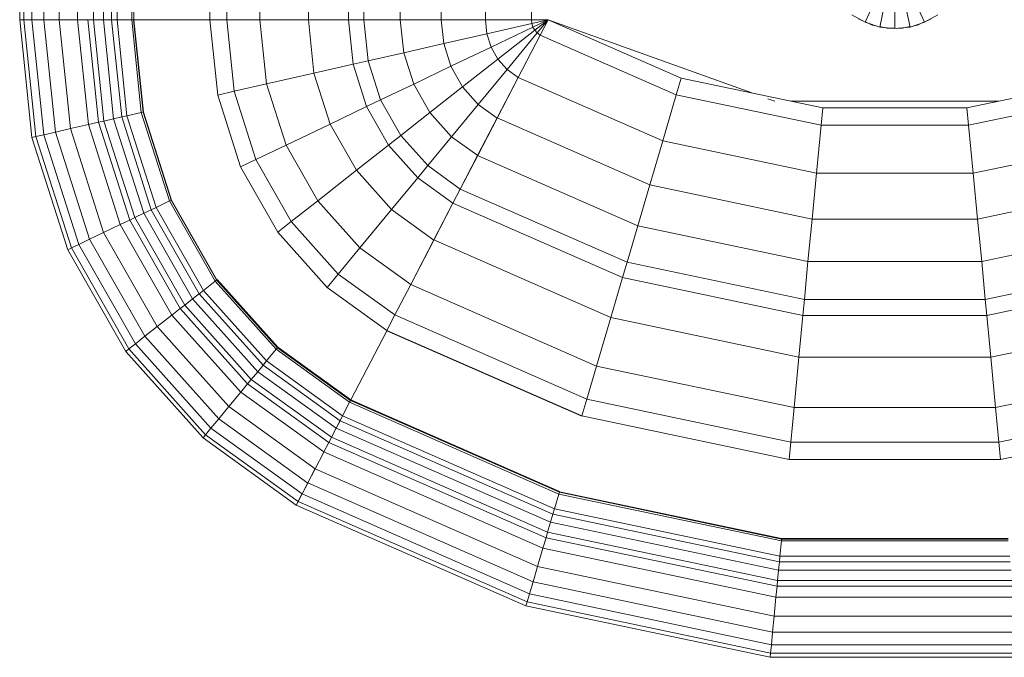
# Model space of a CAD drawing. Header units: millimetres. Extents: x 25873 to 52219, y 4748 to 39565.
# Tile 94 of 133: x 34369 to 34707, y 36380 to 36599. Entities that reach past the tile are written whole.
import ezdxf

# ---------------------------------------------------------------- set-up
doc = ezdxf.new("R2010")
doc.units = ezdxf.units.MM
doc.layers.add('M-EQPM-____-OTLN', color=50, linetype='Continuous', lineweight=20)

# ---------------------------------------------------------------- blocks, each defined once
blk = doc.blocks.new('Прямая форма - V line-609016-В_Этаж 01_Отопление')
at = {"layer": 'M-EQPM-____-OTLN', "color": 9}
for p, q in [((-299.99, -183.27), (-299.99, -229.09)), ((-298.6, -183.27), (-298.6, -229.09)), ((-295.82, -183.27), (-295.82, -229.09)), ((-291.73, -183.27), (-291.73, -229.09)), ((-286.45, -183.27), (-286.45, -229.09)), ((-280.15, -183.27), (-280.15, -229.09)), ((-274.68, -183.27), (-274.68, -229.09)), ((-271.3, -183.27), (-271.3, -229.09)), ((-268.48, -183.27), (-268.48, -229.09)), ((-266.64, -183.27), (-266.64, -229.09)), ((-261.6, -183.27), (-261.6, -229.09)), ((-260.84, -183.27), (-260.84, -229.09)), ((-234.78, -183.27), (-234.78, -229.09)), ((-229.01, -183.27), (-229.01, -229.09)), ((-217.65, -183.27), (-217.65, -229.09)), ((-201.03, -183.27), (-201.03, -229.09)), ((-187.3, -183.27), (-187.3, -229.09)), ((-182.02, -183.27), (-182.02, -229.09)), ((-169.53, -183.27), (-169.53, -229.09)), ((-155.5, -183.27), (-155.5, -229.09)), ((-140.36, -183.27), (-140.36, -229.09)), ((-124.56, -183.27), (-124.56, -229.09)), ((-10.17, -229.97), (-5.13, -218.67)), ((5.13, -218.67), (10.17, -229.97)), ((-5.2, -231.59), (-2.62, -219.48)), ((0, -219.76), (0, -232.13)), ((2.62, -219.48), (5.2, -231.59)), ((-298.6, -229.09), (-299.99, -229.09)), ((-299.99, -229.09), (-295.83, -269.46)), ((-299.99, -229.09), (-298.6, -229.09)), ((-299.99, -229.09), (-295.83, -269.46)), ((-295.82, -229.09), (-298.6, -229.09)), ((-298.6, -229.09), (-294.47, -269.15)), ((-298.6, -229.09), (-295.82, -229.09)), ((-298.6, -229.09), (-294.47, -269.15)), ((-291.73, -229.09), (-295.82, -229.09)), ((-295.82, -229.09), (-291.75, -268.53)), ((-295.82, -229.09), (-291.73, -229.09)), ((-295.82, -229.09), (-291.75, -268.53)), ((-286.45, -229.09), (-291.73, -229.09)), ((-291.73, -229.09), (-287.76, -267.61)), ((-291.73, -229.09), (-286.45, -229.09)), ((-291.73, -229.09), (-287.76, -267.61)), ((-280.15, -229.09), (-286.45, -229.09)), ((-286.45, -229.09), (-282.6, -266.44)), ((-286.45, -229.09), (-280.15, -229.09)), ((-286.45, -229.09), (-282.6, -266.44)), ((-276.59, -229.09), (-280.15, -229.09)), ((-280.15, -229.09), (-276.45, -265.04)), ((-280.15, -229.09), (-276.59, -229.09)), ((-280.15, -229.09), (-276.45, -265.04)), ((-274.68, -229.09), (-276.59, -229.09)), ((-276.59, -229.09), (-272.96, -264.24)), ((-276.59, -229.09), (-274.68, -229.09)), ((-276.59, -229.09), (-272.96, -264.24)), ((-271.3, -229.09), (-274.68, -229.09)), ((-274.68, -229.09), (-271.1, -263.82)), ((-274.68, -229.09), (-271.3, -229.09)), ((-274.68, -229.09), (-271.1, -263.82)), ((-268.48, -229.09), (-271.3, -229.09)), ((-271.3, -229.09), (-267.8, -263.06)), ((-271.3, -229.09), (-268.48, -229.09)), ((-271.3, -229.09), (-267.8, -263.06)), ((-266.64, -229.09), (-268.48, -229.09)), ((-268.48, -229.09), (-265.04, -262.43)), ((-268.48, -229.09), (-266.64, -229.09)), ((-268.48, -229.09), (-265.04, -262.43)), ((-261.6, -229.09), (-266.64, -229.09)), ((-266.64, -229.09), (-263.25, -262.03)), ((-266.64, -229.09), (-261.6, -229.09)), ((-266.64, -229.09), (-263.25, -262.03)), ((-261.6, -229.09), (-258.32, -260.9)), ((-261.6, -229.09), (-260.97, -229.09)), ((-261.6, -229.09), (-258.32, -260.9)), ((-260.97, -229.09), (-257.71, -260.76)), ((-260.97, -229.09), (-260.84, -229.09)), ((-260.97, -229.09), (-257.71, -260.76)), ((-234.78, -229.09), (-260.84, -229.09)), ((-260.71, -229.09), (-260.84, -229.09)), ((-257.58, -260.73), (-260.84, -229.09)), ((-260.84, -229.09), (-257.58, -260.73)), ((-234.91, -229.09), (-260.71, -229.09)), ((-234.91, -229.09), (-234.78, -229.09)), ((-229.01, -229.09), (-234.78, -229.09)), ((-234.78, -229.09), (-229.01, -229.09)), ((-234.78, -229.09), (-232.12, -254.93)), ((-232.12, -254.93), (-234.78, -229.09)), ((-217.65, -229.09), (-229.01, -229.09)), ((-229.01, -229.09), (-226.48, -253.64)), ((-229.01, -229.09), (-217.65, -229.09)), ((-229.01, -229.09), (-226.48, -253.64)), ((-201.03, -229.09), (-217.65, -229.09)), ((-217.65, -229.09), (-215.38, -251.11)), ((-217.65, -229.09), (-201.03, -229.09)), ((-217.65, -229.09), (-215.38, -251.11)), ((-187.3, -229.09), (-201.03, -229.09)), ((-201.03, -229.09), (-199.15, -247.41)), ((-201.03, -229.09), (-187.3, -229.09)), ((-201.03, -229.09), (-199.15, -247.41)), ((-182.02, -229.09), (-187.3, -229.09)), ((-187.3, -229.09), (-185.73, -244.35)), ((-187.3, -229.09), (-182.02, -229.09)), ((-187.3, -229.09), (-185.73, -244.35)), ((-169.53, -229.09), (-182.02, -229.09)), ((-182.02, -229.09), (-180.56, -243.17)), ((-182.02, -229.09), (-169.53, -229.09)), ((-182.02, -229.09), (-180.56, -243.17)), ((-155.5, -229.09), (-169.53, -229.09)), ((-169.53, -229.09), (-168.36, -240.39)), ((-169.53, -229.09), (-155.5, -229.09)), ((-169.53, -229.09), (-168.36, -240.39)), ((-140.36, -229.09), (-155.5, -229.09)), ((-155.5, -229.09), (-154.66, -237.26)), ((-155.5, -229.09), (-140.36, -229.09)), ((-155.5, -229.09), (-154.66, -237.26)), ((-124.56, -229.09), (-140.36, -229.09)), ((-140.36, -229.09), (-139.86, -233.89)), ((-140.36, -229.09), (-124.56, -229.09)), ((-140.36, -229.09), (-139.86, -233.89)), ((-118.83, -229.09), (-124.56, -229.09)), ((-118.83, -229.09), (-124.56, -229.09)), ((-124.56, -229.09), (-124.43, -230.37)), ((-124.56, -229.09), (-124.43, -230.37)), ((-118.83, -229.09), (-124.43, -230.37)), ((-118.83, -229.09), (-124.43, -230.37)), ((-118.83, -229.09), (-124.04, -231.59)), ((-118.83, -229.09), (-124.04, -231.59)), ((-118.83, -229.09), (-123.41, -232.69)), ((-118.83, -229.09), (-123.41, -232.69)), ((-118.83, -229.09), (-122.57, -233.63)), ((-118.83, -229.09), (-122.57, -233.63)), ((-121.57, -234.34), (-118.85, -229.09)), ((-118.83, -229.09), (-121.56, -234.36)), ((-118.83, -229.07), (-73.23, -249.09)), ((-49.02, -254.19), (-118.83, -229.09)), ((-14.69, -227.36), (-10.17, -229.97)), ((-11.3, -229.32), (-12.5, -228.79)), ((10.17, -229.97), (14.69, -227.36)), ((12.5, -228.79), (11.3, -229.32)), ((-139.86, -233.89), (-124.43, -230.37)), ((-139.86, -233.89), (-124.43, -230.37)), ((-138.4, -238.46), (-124.04, -231.59)), ((-138.4, -238.46), (-124.04, -231.59)), ((-136.04, -242.61), (-123.41, -232.69)), ((-136.04, -242.61), (-123.41, -232.69)), ((-124.43, -230.37), (-124.04, -231.59)), ((-124.43, -230.37), (-124.04, -231.59)), ((-124.04, -231.59), (-123.41, -232.69)), ((-124.04, -231.59), (-123.41, -232.69)), ((-123.41, -232.69), (-122.57, -233.63)), ((-123.41, -232.69), (-122.57, -233.63)), ((-10.17, -229.97), (-5.2, -231.59)), ((-7.73, -230.91), (-10.11, -229.85)), ((-6.44, -231.18), (-7.73, -230.91)), ((-5.2, -231.59), (0, -232.13)), ((-2.61, -232), (-5.17, -231.45)), ((0, -232), (-2.61, -232)), ((0, -232.13), (5.2, -231.59)), ((2.61, -232), (1.3, -232)), ((5.17, -231.45), (2.61, -232)), ((5.2, -231.59), (10.17, -229.97)), ((7.73, -230.91), (6.44, -231.18)), ((10.11, -229.85), (7.73, -230.91)), ((-154.66, -237.26), (-139.86, -233.89)), ((-154.66, -237.26), (-139.86, -233.89)), ((-139.86, -233.89), (-138.4, -238.46)), ((-139.86, -233.89), (-138.4, -238.46)), ((-132.89, -246.14), (-122.57, -233.63)), ((-132.89, -246.14), (-122.57, -233.63)), ((-129.1, -248.85), (-121.57, -234.34)), ((-129.09, -248.88), (-121.56, -234.36)), ((-122.57, -233.63), (-121.56, -234.36)), ((-122.57, -233.63), (-121.56, -234.36)), ((-121.57, -234.34), (-74.91, -254.82)), ((-121.57, -234.34), (-74.91, -254.82)), ((-168.36, -240.39), (-154.66, -237.26)), ((-168.36, -240.39), (-154.66, -237.26)), ((-154.66, -237.26), (-152.17, -245.06)), ((-154.66, -237.26), (-152.17, -245.06)), ((-152.17, -245.06), (-138.4, -238.46)), ((-152.17, -245.06), (-138.4, -238.46)), ((-138.4, -238.46), (-136.04, -242.61)), ((-138.4, -238.46), (-136.04, -242.61)), ((-180.56, -243.17), (-168.36, -240.39)), ((-180.56, -243.17), (-168.36, -240.39)), ((-168.36, -240.39), (-164.92, -251.17)), ((-168.36, -240.39), (-164.92, -251.17)), ((-148.15, -252.12), (-136.04, -242.61)), ((-148.15, -252.12), (-136.04, -242.61)), ((-136.04, -242.61), (-132.89, -246.14)), ((-136.04, -242.61), (-132.89, -246.14)), ((-199.15, -247.41), (-185.73, -244.35)), ((-199.15, -247.41), (-185.73, -244.35)), ((-185.73, -244.35), (-180.56, -243.17)), ((-185.73, -244.35), (-180.56, -243.17)), ((-185.73, -244.35), (-181.08, -258.9)), ((-185.73, -244.35), (-181.08, -258.9)), ((-180.56, -243.17), (-176.28, -256.6)), ((-180.56, -243.17), (-176.28, -256.6)), ((-164.92, -251.17), (-152.17, -245.06)), ((-164.92, -251.17), (-152.17, -245.06)), ((-152.17, -245.06), (-148.15, -252.12)), ((-152.17, -245.06), (-148.15, -252.12)), ((-142.78, -258.12), (-132.89, -246.14)), ((-142.78, -258.12), (-132.89, -246.14)), ((-132.89, -246.14), (-129.09, -248.88)), ((-132.89, -246.14), (-129.09, -248.88)), ((-215.38, -251.11), (-199.15, -247.41)), ((-215.38, -251.11), (-199.15, -247.41)), ((-199.15, -247.41), (-193.57, -264.88)), ((-199.15, -247.41), (-193.57, -264.88)), ((-136.32, -262.77), (-129.1, -248.85)), ((-136.31, -262.79), (-129.09, -248.88)), ((-129.1, -248.85), (-79.55, -270.61)), ((-129.1, -248.85), (-79.55, -270.61)), ((-74.91, -254.82), (-73.23, -249.09)), ((-74.91, -254.82), (-73.23, -249.09)), ((-73.23, -249.09), (-24.73, -259.3)), ((24.73, -259.3), (73.23, -249.09)), ((-226.48, -253.64), (-215.38, -251.11)), ((-226.48, -253.64), (-215.38, -251.11)), ((-215.38, -251.11), (-208.67, -272.12)), ((-215.38, -251.11), (-208.67, -272.12)), ((-176.28, -256.6), (-164.92, -251.17)), ((-176.28, -256.6), (-164.92, -251.17)), ((-164.92, -251.17), (-159.36, -260.93)), ((-164.92, -251.17), (-159.36, -260.93)), ((-159.36, -260.93), (-148.15, -252.12)), ((-159.36, -260.93), (-148.15, -252.12)), ((-148.15, -252.12), (-142.78, -258.12)), ((-148.15, -252.12), (-142.78, -258.12)), ((-232.12, -254.93), (-226.48, -253.64)), ((-232.12, -254.93), (-226.48, -253.64)), ((-232.12, -254.93), (-224.25, -279.58)), ((-224.25, -279.58), (-232.12, -254.93)), ((-226.48, -253.64), (-219, -277.06)), ((-226.48, -253.64), (-219, -277.06)), ((-79.55, -270.61), (-74.91, -254.82)), ((-79.55, -270.61), (-74.91, -254.82)), ((-74.91, -254.82), (-25.3, -265.27)), ((-74.91, -254.82), (-25.3, -265.27)), ((-41.1, -257.04), (-43.49, -256.18)), ((25.3, -265.27), (74.91, -254.82)), ((25.3, -265.27), (74.91, -254.82)), ((-193.57, -264.88), (-181.08, -258.9)), ((-193.57, -264.88), (-181.08, -258.9)), ((-181.08, -258.9), (-176.28, -256.6)), ((-181.08, -258.9), (-176.28, -256.6)), ((-181.08, -258.9), (-173.57, -272.09)), ((-181.08, -258.9), (-173.57, -272.09)), ((-176.28, -256.6), (-169.35, -268.77)), ((-176.28, -256.6), (-169.35, -268.77)), ((-151.94, -269.23), (-142.78, -258.12)), ((-151.94, -269.23), (-142.78, -258.12)), ((-142.78, -258.12), (-136.31, -262.79)), ((-142.78, -258.12), (-136.31, -262.79)), ((35.49, -257.04), (-35.49, -257.04)), ((-25.3, -265.27), (-24.73, -259.3)), ((-25.3, -265.27), (-24.73, -259.3)), ((-24.73, -259.3), (24.73, -259.3)), ((25.3, -265.27), (24.73, -259.3)), ((25.3, -265.27), (24.73, -259.3)), ((-271.1, -263.82), (-267.8, -263.06)), ((-271.1, -263.82), (-267.8, -263.06)), ((-267.8, -263.06), (-265.04, -262.43)), ((-267.8, -263.06), (-265.04, -262.43)), ((-267.8, -263.06), (-257.45, -295.47)), ((-267.8, -263.06), (-257.45, -295.47)), ((-265.04, -262.43), (-263.25, -262.03)), ((-265.04, -262.43), (-263.25, -262.03)), ((-265.04, -262.43), (-254.88, -294.24)), ((-265.04, -262.43), (-254.88, -294.24)), ((-263.25, -262.03), (-258.32, -260.9)), ((-263.25, -262.03), (-258.32, -260.9)), ((-263.25, -262.03), (-253.22, -293.45)), ((-263.25, -262.03), (-253.22, -293.45)), ((-258.32, -260.9), (-257.71, -260.76)), ((-258.32, -260.9), (-257.71, -260.76)), ((-258.32, -260.9), (-248.63, -291.25)), ((-258.32, -260.9), (-248.63, -291.25)), ((-257.71, -260.76), (-257.58, -260.73)), ((-257.71, -260.76), (-257.58, -260.73)), ((-257.71, -260.76), (-248.06, -290.98)), ((-257.71, -260.76), (-248.06, -290.98)), ((-247.94, -290.92), (-257.58, -260.73)), ((-257.58, -260.73), (-247.94, -290.92)), ((-169.35, -268.77), (-159.36, -260.93)), ((-169.35, -268.77), (-159.36, -260.93)), ((-159.36, -260.93), (-151.94, -269.23)), ((-159.36, -260.93), (-151.94, -269.23)), ((-143.01, -275.66), (-136.32, -262.77)), ((-143, -275.69), (-136.31, -262.79)), ((-136.32, -262.77), (-84, -285.74)), ((-136.32, -262.77), (-84, -285.74)), ((-287.76, -267.61), (-282.6, -266.44)), ((-287.76, -267.61), (-282.6, -266.44)), ((-282.6, -266.44), (-276.45, -265.04)), ((-282.6, -266.44), (-276.45, -265.04)), ((-282.6, -266.44), (-271.23, -302.07)), ((-282.6, -266.44), (-271.23, -302.07)), ((-276.45, -265.04), (-272.96, -264.24)), ((-276.45, -265.04), (-272.96, -264.24)), ((-276.45, -265.04), (-265.5, -299.33)), ((-276.45, -265.04), (-265.5, -299.33)), ((-272.96, -264.24), (-271.1, -263.82)), ((-272.96, -264.24), (-271.1, -263.82)), ((-272.96, -264.24), (-262.26, -297.78)), ((-272.96, -264.24), (-262.26, -297.78)), ((-271.1, -263.82), (-260.52, -296.94)), ((-271.1, -263.82), (-260.52, -296.94)), ((-208.67, -272.12), (-193.57, -264.88)), ((-208.67, -272.12), (-193.57, -264.88)), ((-193.57, -264.88), (-184.55, -280.71)), ((-193.57, -264.88), (-184.55, -280.71)), ((-26.87, -281.7), (-25.3, -265.27)), ((-26.87, -281.7), (-25.3, -265.27)), ((-25.3, -265.27), (25.3, -265.27)), ((-25.3, -265.27), (25.3, -265.27)), ((26.87, -281.7), (25.3, -265.27)), ((26.87, -281.7), (25.3, -265.27)), ((-295.83, -269.46), (-294.47, -269.15)), ((-295.83, -269.46), (-294.47, -269.15)), ((-295.83, -269.46), (-283.54, -307.97)), ((-295.83, -269.46), (-283.54, -307.97)), ((-294.47, -269.15), (-291.75, -268.53)), ((-294.47, -269.15), (-291.75, -268.53)), ((-294.47, -269.15), (-282.27, -307.36)), ((-294.47, -269.15), (-282.27, -307.36)), ((-291.75, -268.53), (-287.76, -267.61)), ((-291.75, -268.53), (-287.76, -267.61)), ((-291.75, -268.53), (-279.74, -306.15)), ((-291.75, -268.53), (-279.74, -306.15)), ((-287.76, -267.61), (-276.02, -304.37)), ((-287.76, -267.61), (-276.02, -304.37)), ((-173.57, -272.09), (-169.35, -268.77)), ((-173.57, -272.09), (-169.35, -268.77)), ((-169.35, -268.77), (-160.1, -279.12)), ((-169.35, -268.77), (-160.1, -279.12)), ((-160.1, -279.12), (-151.94, -269.23)), ((-160.1, -279.12), (-151.94, -269.23)), ((-151.94, -269.23), (-143, -275.69)), ((-151.94, -269.23), (-143, -275.69)), ((-219, -277.06), (-208.67, -272.12)), ((-219, -277.06), (-208.67, -272.12)), ((-208.67, -272.12), (-197.84, -291.15)), ((-208.67, -272.12), (-197.84, -291.15)), ((-184.55, -280.71), (-173.57, -272.09)), ((-184.55, -280.71), (-173.57, -272.09)), ((-173.57, -272.09), (-163.55, -283.3)), ((-173.57, -272.09), (-163.55, -283.3)), ((-84, -285.74), (-79.55, -270.61)), ((-84, -285.74), (-79.55, -270.61)), ((-79.55, -270.61), (-26.87, -281.7)), ((-79.55, -270.61), (-26.87, -281.7)), ((26.87, -281.7), (79.55, -270.61)), ((26.87, -281.7), (79.55, -270.61)), ((-148.97, -287.14), (-143.01, -275.66)), ((-148.95, -287.16), (-143, -275.69)), ((-143.01, -275.66), (-88.12, -299.76)), ((-143.01, -275.66), (-88.12, -299.76)), ((-224.25, -279.58), (-219, -277.06)), ((-224.25, -279.58), (-219, -277.06)), ((-224.25, -279.58), (-211.54, -301.9)), ((-211.54, -301.9), (-224.25, -279.58)), ((-219, -277.06), (-206.92, -298.28)), ((-219, -277.06), (-206.92, -298.28)), ((-163.55, -283.3), (-160.1, -279.12)), ((-163.55, -283.3), (-160.1, -279.12)), ((-160.1, -279.12), (-148.95, -287.16)), ((-160.1, -279.12), (-148.95, -287.16)), ((-197.84, -291.15), (-184.55, -280.71)), ((-197.84, -291.15), (-184.55, -280.71)), ((-184.55, -280.71), (-172.52, -294.17)), ((-184.55, -280.71), (-172.52, -294.17)), ((-172.52, -294.17), (-163.55, -283.3)), ((-172.52, -294.17), (-163.55, -283.3)), ((-163.55, -283.3), (-151.47, -292.02)), ((-163.55, -283.3), (-151.47, -292.02)), ((-28.37, -297.46), (-26.87, -281.7)), ((-28.37, -297.46), (-26.87, -281.7)), ((-26.87, -281.7), (26.87, -281.7)), ((-26.87, -281.7), (26.87, -281.7)), ((28.37, -297.46), (26.87, -281.7)), ((28.37, -297.46), (26.87, -281.7)), ((-88.12, -299.76), (-84, -285.74)), ((-88.12, -299.76), (-84, -285.74)), ((-84, -285.74), (-28.37, -297.46)), ((-84, -285.74), (-28.37, -297.46)), ((28.37, -297.46), (84, -285.74)), ((28.37, -297.46), (84, -285.74)), ((-151.49, -291.99), (-148.97, -287.14)), ((-151.47, -292.02), (-148.95, -287.16)), ((-148.97, -287.14), (-91.79, -312.24)), ((-148.97, -287.14), (-91.79, -312.24)), ((-254.88, -294.24), (-253.22, -293.45)), ((-254.88, -294.24), (-253.22, -293.45)), ((-253.22, -293.45), (-248.63, -291.25)), ((-253.22, -293.45), (-248.63, -291.25)), ((-253.22, -293.45), (-237.01, -321.91)), ((-253.22, -293.45), (-237.01, -321.91)), ((-248.63, -291.25), (-248.06, -290.98)), ((-248.63, -291.25), (-248.06, -290.98)), ((-248.63, -291.25), (-232.98, -318.74)), ((-248.63, -291.25), (-232.98, -318.74)), ((-248.06, -290.98), (-247.94, -290.92)), ((-248.06, -290.98), (-247.94, -290.92)), ((-248.06, -290.98), (-232.48, -318.35)), ((-248.06, -290.98), (-232.48, -318.35)), ((-247.94, -290.92), (-232.37, -318.27)), ((-247.94, -290.92), (-232.37, -318.27)), ((-206.92, -298.28), (-197.84, -291.15)), ((-206.92, -298.28), (-197.84, -291.15)), ((-197.84, -291.15), (-183.37, -307.32)), ((-197.84, -291.15), (-183.37, -307.32)), ((-158.03, -304.61), (-151.49, -291.99)), ((-158.02, -304.64), (-151.47, -292.02)), ((-151.49, -291.99), (-93.35, -317.52)), ((-151.49, -291.99), (-93.35, -317.52)), ((-262.26, -297.78), (-260.52, -296.94)), ((-262.26, -297.78), (-260.52, -296.94)), ((-260.52, -296.94), (-257.45, -295.47)), ((-260.52, -296.94), (-257.45, -295.47)), ((-260.52, -296.94), (-243.43, -326.96)), ((-260.52, -296.94), (-243.43, -326.96)), ((-257.45, -295.47), (-254.88, -294.24)), ((-257.45, -295.47), (-254.88, -294.24)), ((-257.45, -295.47), (-240.73, -324.84)), ((-257.45, -295.47), (-240.73, -324.84)), ((-254.88, -294.24), (-238.47, -323.06)), ((-254.88, -294.24), (-238.47, -323.06)), ((-183.37, -307.32), (-172.52, -294.17)), ((-183.37, -307.32), (-172.52, -294.17)), ((-172.52, -294.17), (-158.02, -304.64)), ((-172.52, -294.17), (-158.02, -304.64)), ((-271.23, -302.07), (-265.5, -299.33)), ((-271.23, -302.07), (-265.5, -299.33)), ((-265.5, -299.33), (-262.26, -297.78)), ((-265.5, -299.33), (-262.26, -297.78)), ((-265.5, -299.33), (-247.81, -330.39)), ((-265.5, -299.33), (-247.81, -330.39)), ((-262.26, -297.78), (-244.96, -328.16)), ((-262.26, -297.78), (-244.96, -328.16)), ((-211.54, -301.9), (-206.92, -298.28)), ((-211.54, -301.9), (-206.92, -298.28)), ((-206.92, -298.28), (-190.79, -316.32)), ((-206.92, -298.28), (-190.79, -316.32)), ((-91.79, -312.24), (-88.12, -299.76)), ((-91.79, -312.24), (-88.12, -299.76)), ((-88.12, -299.76), (-29.77, -312.05)), ((-88.12, -299.76), (-29.77, -312.05)), ((-29.77, -312.05), (-28.37, -297.46)), ((-29.77, -312.05), (-28.37, -297.46)), ((-28.37, -297.46), (28.37, -297.46)), ((-28.37, -297.46), (28.37, -297.46)), ((29.77, -312.05), (28.37, -297.46)), ((29.77, -312.05), (28.37, -297.46)), ((29.77, -312.05), (88.13, -299.76)), ((29.77, -312.05), (88.13, -299.76)), ((-276.02, -304.37), (-271.23, -302.07)), ((-276.02, -304.37), (-271.23, -302.07)), ((-271.23, -302.07), (-252.85, -334.35)), ((-271.23, -302.07), (-252.85, -334.35)), ((-211.54, -301.9), (-194.56, -320.89)), ((-194.56, -320.89), (-211.54, -301.9)), ((-282.27, -307.36), (-279.74, -306.15)), ((-282.27, -307.36), (-279.74, -306.15)), ((-279.74, -306.15), (-276.02, -304.37)), ((-279.74, -306.15), (-276.02, -304.37)), ((-279.74, -306.15), (-260.34, -340.23)), ((-279.74, -306.15), (-260.34, -340.23)), ((-276.02, -304.37), (-257.07, -337.66)), ((-276.02, -304.37), (-257.07, -337.66)), ((-165.95, -319.88), (-158.03, -304.61)), ((-165.94, -319.91), (-158.02, -304.64)), ((-158.03, -304.61), (-97.38, -331.24)), ((-158.03, -304.61), (-97.38, -331.24)), ((-283.54, -307.97), (-282.27, -307.36)), ((-283.54, -307.97), (-282.27, -307.36)), ((-283.54, -307.97), (-263.67, -342.85)), ((-283.54, -307.97), (-263.67, -342.85)), ((-282.27, -307.36), (-262.56, -341.98)), ((-282.27, -307.36), (-262.56, -341.98)), ((-190.79, -316.32), (-183.37, -307.32)), ((-190.79, -316.32), (-183.37, -307.32)), ((-183.37, -307.32), (-165.94, -319.91)), ((-183.37, -307.32), (-165.94, -319.91)), ((-93.35, -317.52), (-91.79, -312.24)), ((-93.35, -317.52), (-91.79, -312.24)), ((-91.79, -312.24), (-31, -325.04)), ((-91.79, -312.24), (-31, -325.04)), ((-31, -325.04), (-29.77, -312.05)), ((-31, -325.04), (-29.77, -312.05)), ((-29.77, -312.05), (29.77, -312.05)), ((-29.77, -312.05), (29.77, -312.05)), ((31.01, -325.04), (29.77, -312.05)), ((31.01, -325.04), (29.77, -312.05)), ((31.01, -325.04), (91.79, -312.24)), ((31.01, -325.04), (91.79, -312.24)), ((-194.56, -320.89), (-190.79, -316.32)), ((-194.56, -320.89), (-190.79, -316.32)), ((-190.79, -316.32), (-171.36, -330.35)), ((-190.79, -316.32), (-171.36, -330.35)), ((-237.01, -321.91), (-232.98, -318.74)), ((-237.01, -321.91), (-232.98, -318.74)), ((-232.98, -318.74), (-232.48, -318.35)), ((-232.98, -318.74), (-232.48, -318.35)), ((-232.98, -318.74), (-212.08, -342.12)), ((-232.98, -318.74), (-212.08, -342.12)), ((-232.48, -318.35), (-232.37, -318.27)), ((-232.48, -318.35), (-232.37, -318.27)), ((-232.48, -318.35), (-211.67, -341.62)), ((-232.48, -318.35), (-211.67, -341.62)), ((-232.27, -318.19), (-232.37, -318.27)), ((-232.37, -318.27), (-232.27, -318.19)), ((-232.37, -318.27), (-211.59, -341.52)), ((-232.37, -318.27), (-211.59, -341.52)), ((-211.5, -341.42), (-232.27, -318.19)), ((-232.27, -318.19), (-211.5, -341.42)), ((-171.37, -330.33), (-165.95, -319.88)), ((-171.36, -330.35), (-165.94, -319.91)), ((-165.95, -319.88), (-102.26, -347.85)), ((-165.95, -319.88), (-102.26, -347.85)), ((-97.38, -331.24), (-93.35, -317.52)), ((-97.38, -331.24), (-93.35, -317.52)), ((-93.35, -317.52), (-31.53, -330.54)), ((-93.35, -317.52), (-31.53, -330.54)), ((31.53, -330.54), (93.35, -317.52)), ((31.53, -330.54), (93.35, -317.52)), ((-240.73, -324.84), (-238.47, -323.06)), ((-240.73, -324.84), (-238.47, -323.06)), ((-238.47, -323.06), (-237.01, -321.91)), ((-238.47, -323.06), (-237.01, -321.91)), ((-238.47, -323.06), (-216.57, -347.56)), ((-238.47, -323.06), (-216.57, -347.56)), ((-237.01, -321.91), (-215.37, -346.11)), ((-237.01, -321.91), (-215.37, -346.11)), ((-194.56, -320.89), (-174.11, -335.65)), ((-194.56, -320.89), (-174.11, -335.65)), ((-244.96, -328.16), (-243.43, -326.96)), ((-244.96, -328.16), (-243.43, -326.96)), ((-243.43, -326.96), (-240.73, -324.84)), ((-243.43, -326.96), (-240.73, -324.84)), ((-243.43, -326.96), (-220.62, -352.47)), ((-243.43, -326.96), (-220.62, -352.47)), ((-240.73, -324.84), (-218.42, -349.8)), ((-240.73, -324.84), (-218.42, -349.8)), ((-31.53, -330.54), (-31, -325.04)), ((-31.53, -330.54), (-31, -325.04)), ((-31, -325.04), (31.01, -325.04)), ((-31, -325.04), (31.01, -325.04)), ((31.53, -330.54), (31.01, -325.04)), ((31.53, -330.54), (31.01, -325.04)), ((-252.85, -334.35), (-247.81, -330.39)), ((-252.85, -334.35), (-247.81, -330.39)), ((-247.81, -330.39), (-244.96, -328.16)), ((-247.81, -330.39), (-244.96, -328.16)), ((-247.81, -330.39), (-224.2, -356.81)), ((-247.81, -330.39), (-224.2, -356.81)), ((-244.96, -328.16), (-221.87, -353.98)), ((-244.96, -328.16), (-221.87, -353.98)), ((-174.12, -335.63), (-171.37, -330.33)), ((-171.37, -330.33), (-105.6, -359.2)), ((-171.37, -330.33), (-105.6, -359.2)), ((-32.89, -344.83), (-31.53, -330.54)), ((-32.89, -344.83), (-31.53, -330.54)), ((-31.53, -330.54), (31.53, -330.54)), ((-31.53, -330.54), (31.53, -330.54)), ((32.89, -344.83), (31.53, -330.54)), ((32.89, -344.83), (31.53, -330.54)), ((-102.26, -347.85), (-97.38, -331.24)), ((-102.26, -347.85), (-97.38, -331.24)), ((-97.38, -331.24), (-32.89, -344.83)), ((-97.38, -331.24), (-32.89, -344.83)), ((32.89, -344.83), (97.38, -331.24)), ((32.89, -344.83), (97.38, -331.24)), ((-257.07, -337.66), (-252.85, -334.35)), ((-257.07, -337.66), (-252.85, -334.35)), ((-252.85, -334.35), (-228.31, -361.79)), ((-252.85, -334.35), (-228.31, -361.79)), ((-186.5, -359.48), (-174.19, -335.75)), ((-174.17, -335.77), (-186.47, -359.48)), ((-174.19, -335.75), (-174.12, -335.63)), ((-107.33, -365.1), (-174.19, -335.75)), ((-174.19, -335.75), (-107.33, -365.1)), ((-174.17, -335.77), (-174.11, -335.65)), ((-174.12, -335.63), (-107.3, -364.97)), ((-174.12, -335.63), (-107.3, -364.97)), ((-262.56, -341.98), (-260.34, -340.23)), ((-262.56, -341.98), (-260.34, -340.23)), ((-260.34, -340.23), (-257.07, -337.66)), ((-260.34, -340.23), (-257.07, -337.66)), ((-260.34, -340.23), (-234.43, -369.21)), ((-260.34, -340.23), (-234.43, -369.21)), ((-257.07, -337.66), (-231.76, -365.97)), ((-257.07, -337.66), (-231.76, -365.97)), ((-263.67, -342.85), (-262.56, -341.98)), ((-263.67, -342.85), (-262.56, -341.98)), ((-263.67, -342.85), (-237.16, -372.51)), ((-263.67, -342.85), (-237.16, -372.51)), ((-262.56, -341.98), (-236.25, -371.41)), ((-262.56, -341.98), (-236.25, -371.41)), ((-215.37, -346.11), (-212.08, -342.12)), ((-215.37, -346.11), (-212.08, -342.12)), ((-212.08, -342.12), (-211.67, -341.62)), ((-212.08, -342.12), (-211.67, -341.62)), ((-212.08, -342.12), (-186.91, -360.29)), ((-212.08, -342.12), (-186.91, -360.29)), ((-211.67, -341.62), (-211.59, -341.52)), ((-211.67, -341.62), (-211.59, -341.52)), ((-211.67, -341.62), (-186.62, -359.7)), ((-211.67, -341.62), (-186.62, -359.7)), ((-211.59, -341.52), (-211.5, -341.42)), ((-211.59, -341.52), (-211.5, -341.42)), ((-211.59, -341.52), (-186.56, -359.58)), ((-211.59, -341.52), (-186.56, -359.58)), ((-211.5, -341.42), (-186.47, -359.48)), ((-211.5, -341.42), (-186.47, -359.48)), ((-218.42, -349.8), (-216.57, -347.56)), ((-218.42, -349.8), (-216.57, -347.56)), ((-216.57, -347.56), (-215.37, -346.11)), ((-216.57, -347.56), (-215.37, -346.11)), ((-216.57, -347.56), (-190.19, -366.61)), ((-216.57, -347.56), (-190.19, -366.61)), ((-215.37, -346.11), (-189.31, -364.92)), ((-215.37, -346.11), (-189.31, -364.92)), ((-34.54, -362.11), (-32.89, -344.83)), ((-34.54, -362.11), (-32.89, -344.83)), ((-32.89, -344.83), (32.89, -344.83)), ((-32.89, -344.83), (32.89, -344.83)), ((34.54, -362.11), (32.89, -344.83)), ((34.54, -362.11), (32.89, -344.83)), ((-220.62, -352.47), (-218.42, -349.8)), ((-220.62, -352.47), (-218.42, -349.8)), ((-218.42, -349.8), (-191.53, -369.2)), ((-218.42, -349.8), (-191.53, -369.2)), ((-105.6, -359.2), (-102.26, -347.85)), ((-105.6, -359.2), (-102.26, -347.85)), ((-102.26, -347.85), (-34.54, -362.11)), ((-102.26, -347.85), (-34.54, -362.11)), ((34.54, -362.11), (102.26, -347.85)), ((34.54, -362.11), (102.26, -347.85)), ((-224.2, -356.81), (-221.87, -353.98)), ((-224.2, -356.81), (-221.87, -353.98)), ((-221.87, -353.98), (-220.62, -352.47)), ((-221.87, -353.98), (-220.62, -352.47)), ((-221.87, -353.98), (-194.04, -374.07)), ((-221.87, -353.98), (-194.04, -374.07)), ((-220.62, -352.47), (-193.14, -372.31)), ((-220.62, -352.47), (-193.14, -372.31)), ((-228.31, -361.79), (-224.2, -356.81)), ((-228.31, -361.79), (-224.2, -356.81)), ((-224.2, -356.81), (-195.76, -377.34)), ((-224.2, -356.81), (-195.76, -377.34)), ((-189.31, -364.91), (-186.91, -360.27)), ((-189.3, -364.93), (-186.9, -360.3)), ((-186.91, -360.27), (-186.62, -359.72)), ((-186.9, -360.3), (-186.6, -359.72)), ((-186.9, -360.28), (-115.17, -391.77)), ((-186.9, -360.28), (-115.17, -391.77)), ((-186.62, -359.72), (-186.56, -359.6)), ((-186.6, -359.72), (-186.54, -359.6)), ((-186.6, -359.73), (-115, -391.17)), ((-186.6, -359.73), (-115, -391.17)), ((-186.56, -359.6), (-186.5, -359.48)), ((-186.54, -359.6), (-186.47, -359.48)), ((-186.54, -359.61), (-114.96, -391.04)), ((-186.54, -359.61), (-114.96, -391.04)), ((-114.92, -390.91), (-186.5, -359.48)), ((-186.5, -359.48), (-114.92, -390.91)), ((-107.3, -364.97), (-105.6, -359.2)), ((-107.3, -364.97), (-105.6, -359.2)), ((-105.6, -359.2), (-35.67, -373.93)), ((-105.6, -359.2), (-35.67, -373.93)), ((35.67, -373.93), (105.6, -359.2)), ((35.67, -373.93), (105.6, -359.2)), ((-231.76, -365.97), (-228.31, -361.79)), ((-231.76, -365.97), (-228.31, -361.79)), ((-228.31, -361.79), (-198.76, -383.13)), ((-228.31, -361.79), (-198.76, -383.13)), ((-35.67, -373.93), (-34.54, -362.11)), ((-35.67, -373.93), (-34.54, -362.11)), ((-34.54, -362.11), (34.54, -362.11)), ((-34.54, -362.11), (34.54, -362.11)), ((35.67, -373.93), (34.54, -362.11)), ((35.67, -373.93), (34.54, -362.11)), ((-234.43, -369.21), (-231.76, -365.97)), ((-234.43, -369.21), (-231.76, -365.97)), ((-231.76, -365.97), (-201.27, -387.98)), ((-231.76, -365.97), (-201.27, -387.98)), ((-191.53, -369.19), (-190.19, -366.59)), ((-191.52, -369.21), (-190.17, -366.62)), ((-190.19, -366.59), (-189.31, -364.91)), ((-190.17, -366.62), (-189.3, -364.93)), ((-190.17, -366.6), (-117.19, -398.64)), ((-190.17, -366.6), (-117.19, -398.64)), ((-189.3, -364.91), (-116.66, -396.81)), ((-189.3, -364.91), (-116.66, -396.81)), ((-107.33, -365.1), (-107.3, -364.97)), ((-107.33, -365.1), (-107.3, -364.97)), ((-107.3, -364.97), (-36.24, -379.93)), ((-36.24, -379.93), (-107.3, -364.97)), ((36.24, -379.93), (107.3, -364.97)), ((36.24, -379.93), (107.3, -364.97)), ((-236.25, -371.41), (-234.43, -369.21)), ((-236.25, -371.41), (-234.43, -369.21)), ((-234.43, -369.21), (-203.22, -391.74)), ((-234.43, -369.21), (-203.22, -391.74)), ((-193.14, -372.29), (-191.53, -369.19)), ((-193.13, -372.32), (-191.52, -369.21)), ((-191.52, -369.2), (-118.02, -401.46)), ((-191.52, -369.2), (-118.02, -401.46)), ((-237.16, -372.51), (-236.25, -371.41)), ((-237.16, -372.51), (-236.25, -371.41)), ((-237.16, -372.51), (-205.2, -395.58)), ((-237.16, -372.51), (-205.2, -395.58)), ((-236.25, -371.41), (-204.55, -394.29)), ((-236.25, -371.41), (-204.55, -394.29)), ((-195.76, -377.33), (-194.06, -374.05)), ((-195.73, -377.33), (-194.04, -374.07)), ((-194.06, -374.05), (-193.14, -372.29)), ((-194.04, -374.07), (-193.13, -372.32)), ((-194.04, -374.05), (-119.58, -406.75)), ((-194.04, -374.05), (-119.58, -406.75)), ((-193.13, -372.3), (-119.02, -404.84)), ((-193.13, -372.3), (-119.02, -404.84)), ((-36.24, -379.93), (-35.67, -373.93)), ((-36.24, -379.93), (-35.67, -373.93)), ((-35.67, -373.93), (35.67, -373.93)), ((-35.67, -373.93), (35.67, -373.93)), ((36.24, -379.93), (35.67, -373.93)), ((36.24, -379.93), (35.67, -373.93)), ((-198.76, -383.11), (-195.77, -377.35)), ((-198.73, -383.11), (-195.74, -377.35)), ((-195.74, -377.33), (-120.62, -410.31)), ((-195.74, -377.33), (-120.62, -410.31)), ((-36.24, -379.93), (36.24, -379.93)), ((36.24, -379.93), (-36.24, -379.93)), ((-201.27, -387.96), (-198.77, -383.14)), ((-201.25, -387.96), (-198.75, -383.14)), ((-198.75, -383.12), (-122.48, -416.6)), ((-198.75, -383.12), (-122.48, -416.6)), ((-203.22, -391.72), (-201.29, -387.99)), ((-203.2, -391.72), (-201.26, -387.99)), ((-201.26, -387.97), (-124.03, -421.88)), ((-201.26, -387.97), (-124.03, -421.88)), ((-115.17, -391.77), (-115, -391.17)), ((-115.17, -391.77), (-115, -391.17)), ((-115, -391.17), (-114.96, -391.04)), ((-115, -391.17), (-114.96, -391.04)), ((-115, -391.17), (-38.84, -407.21)), ((-115, -391.17), (-38.84, -407.21)), ((-114.92, -390.91), (-114.96, -391.04)), ((-114.96, -391.04), (-114.92, -390.91)), ((-38.83, -407.07), (-114.96, -391.04)), ((-114.96, -391.04), (-38.83, -407.07)), ((-205.2, -395.58), (-204.54, -394.3)), ((-204.55, -394.28), (-203.24, -391.75)), ((-204.54, -394.29), (-126.04, -428.75)), ((-204.54, -394.29), (-126.04, -428.75)), ((-204.53, -394.28), (-203.21, -391.75)), ((-203.21, -391.73), (-125.23, -425.96)), ((-203.21, -391.73), (-125.23, -425.96)), ((-116.66, -396.81), (-115.17, -391.77)), ((-116.66, -396.81), (-115.17, -391.77)), ((-115.17, -391.77), (-38.9, -407.83)), ((-115.17, -391.77), (-38.9, -407.83)), ((-205.21, -395.56), (-126.45, -430.14)), ((-205.21, -395.56), (-126.45, -430.14)), ((-117.19, -398.64), (-116.66, -396.81)), ((-117.19, -398.64), (-116.66, -396.81)), ((-116.66, -396.81), (-39.4, -413.08)), ((-116.66, -396.81), (-39.4, -413.08)), ((-119.02, -404.84), (-118.02, -401.46)), ((-119.02, -404.84), (-118.02, -401.46)), ((-118.02, -401.46), (-117.19, -398.64)), ((-118.02, -401.46), (-117.19, -398.64)), ((-118.02, -401.46), (-39.86, -417.92)), ((-118.02, -401.46), (-39.86, -417.92)), ((-117.19, -398.64), (-39.58, -414.98)), ((-117.19, -398.64), (-39.58, -414.98)), ((-119.58, -406.75), (-119.02, -404.84)), ((-119.58, -406.75), (-119.02, -404.84)), ((-119.02, -404.84), (-40.2, -421.44)), ((-119.02, -404.84), (-40.2, -421.44)), ((-120.62, -410.31), (-119.58, -406.75)), ((-120.62, -410.31), (-119.58, -406.75)), ((-119.58, -406.75), (-40.39, -423.42)), ((-119.58, -406.75), (-40.39, -423.42)), ((-39.4, -413.08), (-38.9, -407.83)), ((-39.4, -413.08), (-38.9, -407.83)), ((-38.9, -407.83), (-38.84, -407.21)), ((-38.9, -407.83), (-38.84, -407.21)), ((-38.9, -407.83), (38.9, -407.83)), ((-38.9, -407.83), (38.9, -407.83)), ((-38.84, -407.21), (-38.83, -407.07)), ((-38.84, -407.21), (-38.83, -407.07)), ((-38.84, -407.21), (38.84, -407.21)), ((-38.84, -407.21), (38.84, -407.21)), ((-38.83, -407.07), (38.83, -407.07)), ((-38.83, -407.07), (38.83, -407.07)), ((-122.48, -416.6), (-120.62, -410.31)), ((-122.48, -416.6), (-120.62, -410.31)), ((-120.62, -410.31), (-40.74, -427.13)), ((-120.62, -410.31), (-40.74, -427.13)), ((-39.86, -417.92), (-39.58, -414.98)), ((-39.86, -417.92), (-39.58, -414.98)), ((-39.58, -414.98), (-39.4, -413.08)), ((-39.58, -414.98), (-39.4, -413.08)), ((-39.58, -414.98), (39.58, -414.98)), ((-39.58, -414.98), (39.58, -414.98)), ((-39.4, -413.08), (39.4, -413.08)), ((-39.4, -413.08), (39.4, -413.08)), ((-124.03, -421.88), (-122.48, -416.6)), ((-124.03, -421.88), (-122.48, -416.6)), ((-122.48, -416.6), (-41.37, -433.69)), ((-122.48, -416.6), (-41.37, -433.69)), ((-40.2, -421.44), (-39.86, -417.92)), ((-40.2, -421.44), (-39.86, -417.92)), ((-39.86, -417.92), (39.87, -417.92)), ((-39.86, -417.92), (39.87, -417.92)), ((-125.23, -425.96), (-124.03, -421.88)), ((-125.23, -425.96), (-124.03, -421.88)), ((-124.03, -421.88), (-41.89, -439.17)), ((-124.03, -421.88), (-41.89, -439.17)), ((-40.39, -423.42), (-40.2, -421.44)), ((-40.39, -423.42), (-40.2, -421.44)), ((-40.2, -421.44), (40.2, -421.44)), ((-40.2, -421.44), (40.2, -421.44)), ((-40.74, -427.13), (-40.39, -423.42)), ((-40.74, -427.13), (-40.39, -423.42)), ((-40.39, -423.42), (40.39, -423.42)), ((-40.39, -423.42), (40.39, -423.42)), ((-126.04, -428.75), (-125.23, -425.96)), ((-126.04, -428.75), (-125.23, -425.96)), ((-125.23, -425.96), (-42.3, -443.43)), ((-125.23, -425.96), (-42.3, -443.43)), ((-41.37, -433.69), (-40.74, -427.13)), ((-41.37, -433.69), (-40.74, -427.13)), ((-40.74, -427.13), (40.74, -427.13)), ((-40.74, -427.13), (40.74, -427.13)), ((-126.45, -430.14), (-126.04, -428.75)), ((-126.45, -430.14), (-126.04, -428.75)), ((-126.45, -430.14), (-42.71, -447.77)), ((-126.45, -430.14), (-42.71, -447.77)), ((-126.04, -428.75), (-42.57, -446.33)), ((-126.04, -428.75), (-42.57, -446.33)), ((-41.89, -439.17), (-41.37, -433.69)), ((-41.89, -439.17), (-41.37, -433.69)), ((-41.37, -433.69), (41.37, -433.69)), ((-41.37, -433.69), (41.37, -433.69)), ((-42.3, -443.43), (-41.89, -439.17)), ((-42.3, -443.43), (-41.89, -439.17)), ((-41.89, -439.17), (41.89, -439.17)), ((-41.89, -439.17), (41.89, -439.17)), ((-42.57, -446.33), (-42.3, -443.43)), ((-42.57, -446.33), (-42.3, -443.43)), ((-42.3, -443.43), (42.3, -443.43)), ((-42.3, -443.43), (42.3, -443.43)), ((-42.71, -447.77), (-42.57, -446.33)), ((-42.71, -447.77), (-42.57, -446.33)), ((-42.71, -447.77), (42.71, -447.77)), ((-42.71, -447.77), (42.71, -447.77)), ((-42.57, -446.33), (42.57, -446.33)), ((-42.57, -446.33), (42.57, -446.33))]:
    blk.add_line(p, q, dxfattribs=at)
blk = doc.blocks.new('Прямая форма - FU - 054-609017-В_Этаж 01_Отопление')
blk.add_blockref('Прямая форма - V line-609016-В_Этаж 01_Отопление', (0, 0))
blk = doc.blocks.new('V line_ifc_RVT-1-В_Этаж 01_Отопление')
at = {"layer": 'M-EQPM-____-OTLN', "color": 9, "lineweight": 20}
blk.add_blockref('Прямая форма - FU - 054-609017-В_Этаж 01_Отопление', (34669.08, 36827.63), dxfattribs=at)

msp = doc.modelspace()

# ---------------------------------------------------------------- block references
at = {"lineweight": 9}
msp.add_blockref('V line_ifc_RVT-1-В_Этаж 01_Отопление', (0, 0), dxfattribs=at)

doc.saveas('drawing.dxf')
